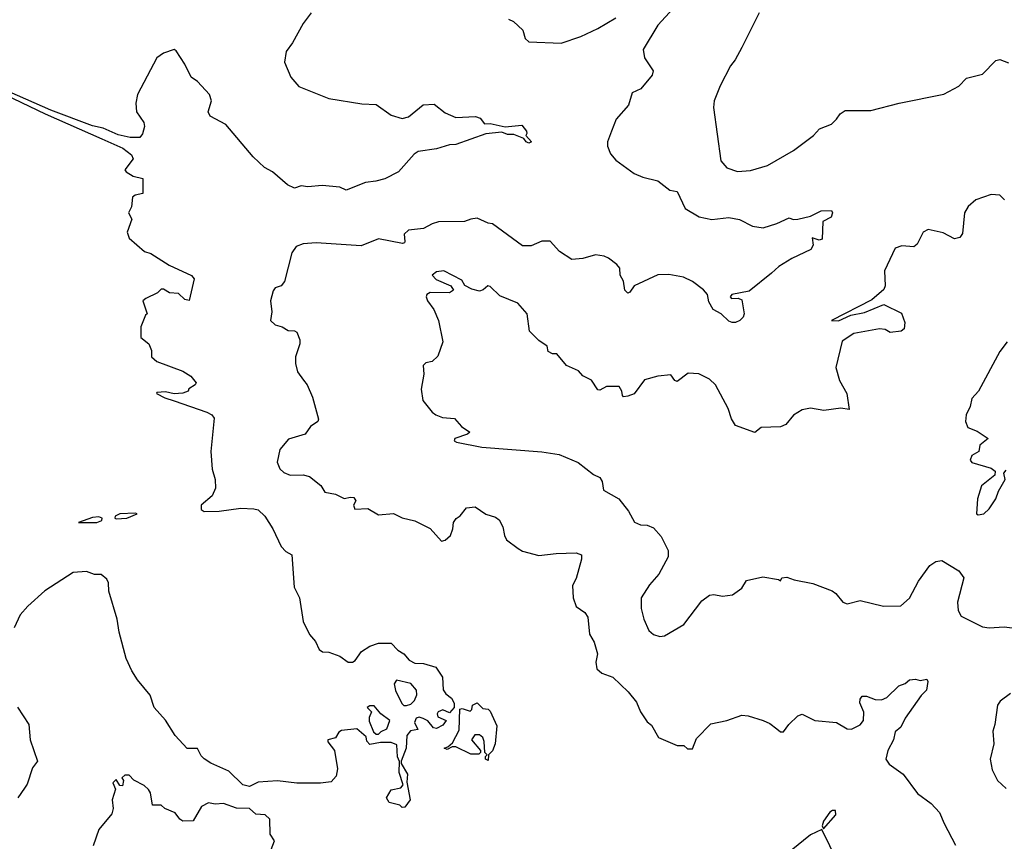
# Model space of a CAD drawing. Extents: x 1603745 to 1745082, y 385868 to 533966.
# Tile 195 of 256: x 1663517 to 1668096, y 447172 to 450993. Entities that reach past the tile are written whole.
import ezdxf

# ---------------------------------------------------------------- set-up
doc = ezdxf.new("R2010")
doc.units = 0

msp = doc.modelspace()

# ---------------------------------------------------------------- linework, layer by layer
at = {"layer": '0CON20XD'}
for points in [[(1666573.8, 451065), (1666485, 450968), (1666416.2, 450855), (1666422.5, 450815), (1666462, 450755), (1666458, 450735), (1666405, 450671.2), (1666365, 450652.5), (1666348, 450595), (1666290.3, 450529.7), (1666269.4, 450475), (1666250, 450425), (1666250.5, 450405), (1666265, 450370), (1666289.4, 450339.4), (1666375, 450278.1), (1666415, 450261.4), (1666484.3, 450244.3), (1666540.3, 450200.3), (1666575, 450193.8), (1666612, 450115), (1666676.8, 450076.8), (1666735, 450064.3), (1666815, 450072.9), (1666865, 450064), (1666925, 450032.9), (1666975, 450025.7), (1667037.5, 450045), (1667095, 450072), (1667114.6, 450064.6), (1667135.6, 450065.6), (1667195, 450079.5), (1667244.2, 450104.2), (1667292.5, 450105), (1667296.7, 450095), (1667290, 450075), (1667252.5, 450055), (1667248.3, 449971.7), (1667235, 449967.5), (1667201.7, 449978.3), (1667207.5, 449945), (1667196.7, 449925), (1667107.9, 449882.1), (1667046.7, 449845), (1667012.5, 449815), (1666909.5, 449730.5), (1666828.8, 449715), (1666821.2, 449705), (1666826.4, 449696.4), (1666858.8, 449698.8), (1666875, 449690), (1666885.6, 449625), (1666880.9, 449609.1), (1666865.6, 449594.4), (1666845.6, 449584.4), (1666830, 449585), (1666815, 449591.2), (1666778.8, 449625), (1666741.5, 449645), (1666721.3, 449681.3), (1666715.6, 449715), (1666697.5, 449737.5), (1666646, 449775), (1666603.8, 449795), (1666535, 449808.6), (1666485, 449806), (1666375, 449755.8), (1666355, 449726.7), (1666345, 449721.2), (1666331.4, 449735), (1666325, 449777.5), (1666310, 449805), (1666307, 449837), (1666293.8, 449855), (1666255, 449883.8), (1666235, 449893.8), (1666195, 449900), (1666135, 449883.3), (1666085, 449877.5), (1666027.5, 449915), (1665983, 449963), (1665945, 449963.3), (1665895, 449941.2), (1665855, 449941.2), (1665715, 450043.3), (1665695, 450046.2), (1665645, 450070), (1665615, 450066.2), (1665585.8, 450054.2), (1665465, 450052.5), (1665435, 450044), (1665395, 450022.5), (1665325, 450014.4), (1665304.4, 449995), (1665307.7, 449962.3), (1665306.2, 449955), (1665297.3, 449952.7), (1665185, 449974.5), (1665105, 449941.4), (1664895, 449955.8), (1664835, 449951.4), (1664801.7, 449938.3), (1664781.6, 449908.4), (1664748, 449775), (1664732.5, 449755), (1664705, 449746.7), (1664695, 449732.5), (1664683.3, 449685), (1664689.2, 449635), (1664682.8, 449595), (1664704.7, 449574.7), (1664738, 449565), (1664765, 449548), (1664795, 449546.7), (1664805, 449540), (1664820, 449505), (1664820, 449485), (1664799.2, 449425), (1664800, 449395), (1664808.8, 449355), (1664837.1, 449317.1), (1664853.3, 449295), (1664877.7, 449237.7), (1664906.2, 449135), (1664903.3, 449125), (1664868.8, 449101.2), (1664845, 449066.2), (1664767.3, 449042.7), (1664725.9, 448994.1), (1664713.8, 448935), (1664726.2, 448905), (1664745, 448888), (1664775, 448874.3), (1664835, 448876), (1664865, 448868.8), (1664917.7, 448827.7), (1664936.4, 448796.4), (1664985, 448786.2), (1665025, 448766.2), (1665055, 448773.3), (1665070.7, 448770.7), (1665080, 448755), (1665068.8, 448735), (1665075, 448717.5), (1665135, 448720), (1665185, 448690), (1665255, 448696.2), (1665295, 448676.7), (1665355, 448662.5), (1665426.4, 448626.4), (1665478.3, 448568.3), (1665495, 448572.5), (1665520, 448595), (1665531.2, 448625), (1665533.8, 448655), (1665546.1, 448673.9), (1665565, 448686.7), (1665595, 448722.5), (1665635, 448727.5), (1665685, 448693.8), (1665729.1, 448679.1), (1665746.6, 448666.6), (1665764.2, 448635), (1665771.4, 448595), (1665781.4, 448575), (1665835, 448534.3), (1665855, 448521.9), (1665931.2, 448501.2), (1666011.2, 448511.2), (1666105, 448513.8), (1666128.8, 448505), (1666130, 448485), (1666104.3, 448395), (1666087.9, 448362.1), (1666090.5, 448305), (1666105, 448263.8), (1666145.7, 448235.7), (1666158.8, 448215), (1666166, 448135), (1666188.9, 448098.9), (1666204.3, 448045), (1666196.7, 448005), (1666200, 447975), (1666223.9, 447953.9), (1666275, 447936.2), (1666347, 447867), (1666385, 447820), (1666404.3, 447774.3), (1666435, 447727.5), (1666455, 447712.5), (1666487.5, 447655), (1666575, 447617.5), (1666605, 447617.5), (1666623, 447603), (1666645, 447602.5), (1666665, 447650), (1666731.2, 447718.8), (1666805, 447733.8), (1666875, 447758.6), (1666905, 447755.8), (1666975, 447734.3), (1667005, 447720.6), (1667038, 447695), (1667055, 447681.2), (1667069.2, 447680.8), (1667093.3, 447715), (1667135, 447756.2), (1667155, 447763.3), (1667215, 447734.3), (1667315, 447724.3), (1667365, 447695.8), (1667385.7, 447694.3), (1667425, 447714.2), (1667441.4, 447735), (1667443, 447773), (1667424.1, 447815.9), (1667425.9, 447834.1), (1667435, 447846.7), (1667455, 447848), (1667495, 447831.2), (1667525, 447830), (1667549.1, 447840.9), (1667605, 447896.2), (1667635, 447906.7), (1667655, 447923.3), (1667683, 447927), (1667705, 447920), (1667736.1, 447926.1), (1667740, 447915), (1667734.6, 447875), (1667709.4, 447850.6), (1667634.8, 447745.2), (1667615, 447703.3), (1667587.7, 447682.3), (1667580.4, 447645), (1667553.7, 447595), (1667544.7, 447555), (1667561.1, 447531.1), (1667626, 447485), (1667692.5, 447395), (1667755, 447348), (1667795, 447305.8), (1667815.5, 447255.5), (1667869.2, 447155)], [(1664872, 451025), (1664834.6, 450975.4), (1664785.6, 450885), (1664755.7, 450845), (1664747.5, 450795), (1664777.5, 450725), (1664815, 450682), (1664955, 450625.8), (1665108.3, 450601.7), (1665175, 450598.1), (1665245, 450549.4), (1665295, 450532.9), (1665325, 450541.4), (1665393.3, 450596.7), (1665445, 450600.6), (1665495, 450560), (1665545, 450537.5), (1665637, 450543), (1665657.5, 450535), (1665678.3, 450508.3), (1665705, 450510), (1665775, 450494.4), (1665852.6, 450502.6), (1665873.8, 450475), (1665875.8, 450464.2), (1665870, 450455), (1665896.9, 450425), (1665885, 450418.6), (1665871.9, 450425), (1665861.2, 450441.2), (1665815, 450459.2), (1665785, 450459.3), (1665759.6, 450469.6), (1665685, 450461.8), (1665545, 450413.3), (1665515, 450411.2), (1665455, 450392.5), (1665369.3, 450380.7), (1665351.8, 450368.2), (1665278.8, 450285), (1665215, 450252.9), (1665172.7, 450242.7), (1665125, 450235.8), (1665035, 450200.8), (1665005, 450214.4), (1664922.7, 450222.7), (1664856, 450216), (1664825, 450220), (1664795, 450210), (1664761.4, 450225), (1664692.5, 450285), (1664655.4, 450305.4), (1664602.5, 450355), (1664476, 450505), (1664402, 450545), (1664392.5, 450565), (1664408.1, 450615), (1664400, 450645), (1664343.3, 450705), (1664314.2, 450725), (1664285, 450786.2), (1664245, 450848.8), (1664235, 450853.8), (1664185, 450837.5), (1664155, 450815.7), (1664064.6, 450645), (1664056.2, 450605), (1664060, 450565), (1664094.4, 450515), (1664096.5, 450496.5), (1664088.3, 450461.7), (1664075.3, 450444.7), (1664030, 450445), (1663975, 450457.7), (1663905, 450489.2), (1663855, 450499.8), (1663661.9, 450571.9), (1663467.7, 450657.7)], [(1666956, 451025), (1666875.6, 450864.4), (1666844.1, 450805.9), (1666821.7, 450778.3), (1666773.8, 450685), (1666746, 450615), (1666744, 450585), (1666777.2, 450337.2), (1666804.7, 450304.7), (1666855, 450286.7), (1666915, 450292.2), (1666994.6, 450315.4), (1667115, 450384.3), (1667208.8, 450455), (1667236.7, 450485), (1667292.1, 450507.9), (1667315, 450531.2), (1667332.5, 450555), (1667355, 450571.4), (1667475, 450570), (1667607.5, 450605), (1667815, 450646.7), (1667885, 450683.8), (1667919.3, 450720.7), (1667995, 450740), (1668057, 450803), (1668075, 450808), (1668115, 450792)], [(1665790, 450995), (1665812.5, 450985), (1665856.7, 450945), (1665866.7, 450905), (1665885, 450890), (1666035, 450883.1), (1666126.2, 450915), (1666205, 450951.9), (1666288.6, 451001.4)], [(1663300.4, 450715), (1663635, 450554.8), (1663899.3, 450439.3), (1663996.4, 450395), (1664036.9, 450365), (1664043.9, 450346.1), (1664006.2, 450295), (1664011.2, 450285), (1664045, 450266), (1664090, 450255), (1664090, 450185), (1664053, 450177), (1664041.7, 450168.3), (1664037, 450123), (1664022.5, 450095), (1664037.5, 450065), (1664016.7, 450005), (1664026.4, 449976.4), (1664097.5, 449915), (1664126.1, 449906.1), (1664212.3, 449852.3), (1664315, 449803.8), (1664328.3, 449788.3), (1664305, 449687.5), (1664285, 449692.5), (1664255, 449720), (1664213, 449723), (1664185, 449740), (1664175, 449740), (1664157, 449723), (1664103, 449697), (1664090, 449685), (1664110, 449625), (1664101.7, 449618.3), (1664080, 449565), (1664080, 449515), (1664117.5, 449485), (1664130, 449455), (1664130, 449425), (1664155, 449404.2), (1664275, 449358.8), (1664313.3, 449335), (1664337.5, 449305), (1664332.5, 449295), (1664303.6, 449276.4), (1664300, 449265), (1664275, 449256.2), (1664235, 449254), (1664195, 449263.3), (1664155, 449260), (1664152.5, 449255), (1664191.2, 449235), (1664235, 449220.9), (1664387.7, 449167.7), (1664410.4, 449155), (1664420.4, 449140.4), (1664406.3, 448985), (1664412.5, 448902.5), (1664426.2, 448855), (1664426.9, 448815), (1664411.1, 448778.9), (1664360, 448735), (1664361.2, 448715), (1664375, 448706.2), (1664445, 448708.2), (1664545, 448721), (1664605, 448719), (1664625, 448713.1), (1664656.7, 448685), (1664693.8, 448625), (1664733.2, 448543.2), (1664755, 448519.6), (1664782, 448505), (1664792.7, 448355), (1664818.1, 448305), (1664834.3, 448194.3), (1664863.8, 448133.8), (1664892.1, 448102.1), (1664909.4, 448065), (1664925, 448053.1), (1664955, 448051.4), (1665005, 448032.9), (1665045, 448005.8), (1665064, 448006), (1665076.7, 448013.3), (1665106.7, 448055), (1665145, 448079.2), (1665185, 448093.8), (1665245, 448094), (1665275, 448061.2), (1665303.3, 448045), (1665327.5, 448015), (1665355, 448001.2), (1665395, 447998.8), (1665452, 447982), (1665483.3, 447935), (1665486.7, 447876.7), (1665498.3, 447858.3), (1665525, 447837.5), (1665537.5, 447815), (1665537.5, 447795), (1665515, 447770), (1665485, 447783.3), (1665462.5, 447775), (1665457.5, 447765), (1665460.7, 447750.7), (1665500, 447735), (1665485, 447713.3), (1665455, 447696.7), (1665440.7, 447700.7), (1665415, 447732.5), (1665393.6, 447743.6), (1665375, 447750), (1665360, 447745), (1665353.3, 447725), (1665368.3, 447691.7), (1665333.9, 447686.1), (1665317.5, 447665), (1665313.3, 447605), (1665290, 447545), (1665290, 447535), (1665320, 447485), (1665317, 447447), (1665332.5, 447365), (1665308.3, 447331.7), (1665295, 447330), (1665285, 447340), (1665235, 447352.5), (1665222.5, 447375), (1665245, 447412.5), (1665288.8, 447421.2), (1665300, 447435), (1665282, 447492), (1665283, 447543), (1665274.2, 447565), (1665270.7, 447620.7), (1665245, 447632.5), (1665195, 447632.5), (1665145, 447622.5), (1665131.7, 447638.3), (1665128.3, 447658.3), (1665085, 447696), (1665013, 447687), (1665000.7, 447679.3), (1664985, 447654), (1664950, 447645), (1664950, 447635), (1664980, 447595), (1664995, 447510), (1664988.5, 447475), (1664965, 447449.2), (1664915, 447443.1), (1664805, 447443.1), (1664715.9, 447454.1), (1664625, 447447.1), (1664585, 447427.5), (1664554.6, 447434.6), (1664488.8, 447498.8), (1664405.8, 447535.8), (1664375, 447556), (1664360.3, 447570.3), (1664343.6, 447603.6), (1664295, 447603.3), (1664240, 447665), (1664195.4, 447735.4), (1664141.4, 447795), (1664122.8, 447852.8), (1664064, 447924), (1664038.1, 447965), (1664012, 448022), (1663979.2, 448145), (1663970, 448205), (1663931.1, 448335), (1663929.1, 448375), (1663921.7, 448391.7), (1663895, 448413.1), (1663865, 448413.6), (1663826.8, 448426.8), (1663765, 448422.8), (1663633, 448337), (1663554.8, 448265.2), (1663519.1, 448225), (1663490.8, 448165)], [(1668097.5, 450155), (1668075, 450176.9), (1668035, 450179.4), (1667963.8, 450155), (1667928, 450125), (1667911.4, 450095), (1667901.7, 449998.3), (1667889.7, 449980.3), (1667864.5, 449974.5), (1667811.3, 450001.3), (1667742.3, 450017.7), (1667718.8, 450005), (1667690.6, 449949.4), (1667675, 449937.5), (1667618.8, 449941.2), (1667588.8, 449931.2), (1667538.6, 449825), (1667541.9, 449755), (1667535, 449738), (1667479, 449691), (1667292.5, 449595), (1667325, 449593.1), (1667381.5, 449618.5), (1667445, 449632.1), (1667535, 449668.1), (1667617.7, 449627.7), (1667633.8, 449585), (1667630, 449555), (1667615.7, 449544.3), (1667565, 449539.2), (1667542.5, 449552.5), (1667515, 449555.6), (1667395.9, 449534.1), (1667341.7, 449498.3), (1667312.5, 449375), (1667329.2, 449315), (1667362.7, 449255), (1667375, 449180), (1667336.1, 449186.1), (1667256.1, 449176.1), (1667195, 449186), (1667155, 449179.2), (1667115.8, 449154.2), (1667079.3, 449110.7), (1667055, 449099.5), (1666965, 449096.4), (1666935, 449073.3), (1666845.8, 449105.8), (1666827, 449137), (1666812, 449185), (1666752, 449295), (1666725, 449322), (1666675, 449346), (1666625, 449348.6), (1666575, 449310), (1666563.8, 449315), (1666545, 449341.2), (1666484.5, 449335.5), (1666422, 449318), (1666375, 449252.5), (1666345, 449242.5), (1666325, 449240), (1666320, 449245), (1666317.5, 449265), (1666305, 449287.5), (1666245, 449287.5), (1666215, 449270), (1666205, 449272.5), (1666176.4, 449316.4), (1666135, 449337.5), (1666115, 449360), (1666060, 449385), (1666015, 449440), (1665995, 449440), (1665975, 449450), (1665970, 449475), (1665930.7, 449500.7), (1665887.5, 449545), (1665876.7, 449625), (1665833.3, 449675), (1665749.1, 449709.1), (1665705, 449752.5), (1665694, 449755), (1665672.9, 449737.1), (1665655, 449731.4), (1665619.5, 449739.5), (1665586.5, 449756.5), (1665572.2, 449782.2), (1665488.8, 449825), (1665455, 449820.9), (1665435.7, 449805), (1665454.3, 449784.3), (1665522, 449755), (1665533.8, 449735), (1665515, 449723.5), (1665425, 449723.8), (1665410, 449715), (1665406.7, 449705), (1665412.5, 449685), (1665442, 449645), (1665463.8, 449595), (1665483.8, 449495), (1665461.7, 449428.3), (1665435, 449403.3), (1665405, 449397.5), (1665393.3, 449385), (1665395.8, 449345), (1665383.2, 449275), (1665392.1, 449222.1), (1665435, 449167.5), (1665452, 449155), (1665482.6, 449142.6), (1665539.2, 449139.2), (1665570.7, 449100.7), (1665610, 449075), (1665600, 449065), (1665540, 449045), (1665537.5, 449035), (1665548.3, 449028.3), (1665665.4, 449005.4), (1665945, 448983.3), (1666025, 448970.6), (1666114, 448934), (1666185, 448878.8), (1666214, 448864), (1666226, 448846), (1666231.2, 448805), (1666303.8, 448765), (1666348.3, 448708.3), (1666376.1, 448656.1), (1666404.1, 448644.1), (1666435, 448643.3), (1666465, 448630), (1666499.7, 448589.7), (1666532, 448525), (1666532, 448495), (1666489.2, 448415), (1666445, 448365.8), (1666406.9, 448305), (1666407.5, 448255), (1666419.4, 448205), (1666443, 448153), (1666465, 448134), (1666494.2, 448124.2), (1666515, 448128), (1666605, 448180.8), (1666688.8, 448291.2), (1666725, 448316.7), (1666745, 448320), (1666785, 448312), (1666832.1, 448317.9), (1666875, 448350), (1666897.5, 448385), (1666973, 448403), (1667045, 448390), (1667055, 448383.3), (1667061.7, 448398.3), (1667085, 448401.2), (1667118, 448388), (1667205, 448371.2), (1667295, 448336.7), (1667312.5, 448325), (1667344.2, 448285), (1667365, 448276.9), (1667425, 448292.5), (1667533.6, 448266.4), (1667615, 448267.5), (1667655, 448302.5), (1667697.2, 448382.8), (1667749.2, 448455), (1667776.8, 448473.2), (1667805, 448478), (1667885, 448430), (1667907.6, 448397.6), (1667877.5, 448285), (1667881.4, 448245), (1667895, 448220), (1667995, 448170), (1668025, 448165.8), (1668095, 448170), (1668145, 448163.8)], [(1668108.8, 449495), (1668075, 449450), (1667975.7, 449265), (1667945, 449231.2), (1667937.1, 449195), (1667918.9, 449155), (1667915.8, 449125), (1667926.8, 449096.8), (1667970.3, 449080.3), (1668020, 449045), (1667982.5, 449015), (1667976.7, 448985), (1667945, 448966.7), (1667936.7, 448945), (1667944.4, 448934.4), (1668035, 448907.5), (1668053, 448893), (1668052.5, 448875), (1667990, 448825), (1667971.2, 448765), (1667966.7, 448695), (1667975, 448690), (1668001.2, 448695), (1668025, 448719.2), (1668055.7, 448765), (1668068.8, 448801.2), (1668100, 448855), (1668093.8, 448885), (1668105, 448898.6)], [(1663875, 448654.6), (1663898.6, 448665), (1663900.6, 448675), (1663885, 448681.1), (1663855, 448677.7), (1663790, 448655), (1663875, 448654.6)], [(1663965, 448672.2), (1664015, 448674.7), (1664062.5, 448695), (1664055, 448698), (1663982.5, 448695), (1663960.4, 448685), (1663959.5, 448675), (1663965, 448672.2)], [(1665315, 447803.3), (1665335, 447810), (1665352.3, 447827.7), (1665363, 447853), (1665362.5, 447875), (1665335, 447906.7), (1665268.3, 447921.7), (1665257.5, 447905), (1665264.1, 447874.1), (1665293.9, 447813.9), (1665303.9, 447803.9), (1665315, 447803.3)], [(1668125, 447860), (1668075.8, 447824.2), (1668064.2, 447805.8), (1668052.5, 447715), (1668042, 447685), (1668047.5, 447625), (1668030.8, 447555), (1668040, 447505), (1668064.2, 447455), (1668105, 447417.5)], [(1665185, 447670), (1665197, 447683), (1665223.9, 447696.1), (1665237.5, 447735), (1665196.7, 447765), (1665165, 447802.5), (1665145, 447802.5), (1665132.5, 447795), (1665152.5, 447775), (1665141.4, 447748.6), (1665141.7, 447731.7), (1665161.7, 447681.7), (1665175, 447670), (1665185, 447670)], [(1665695, 447547.5), (1665683.3, 447555), (1665682.5, 447567.5), (1665690, 447575), (1665680, 447585), (1665677, 447637), (1665670, 447655), (1665655, 447667.5), (1665633, 447667), (1665617.5, 447645), (1665660, 447595), (1665660, 447585), (1665651.7, 447578.3), (1665615, 447577.5), (1665545, 447612.5), (1665528.3, 447611.7), (1665505, 447600), (1665490, 447605), (1665508.3, 447611.7), (1665530, 447630), (1665560, 447690), (1665563.3, 447786.7), (1665575, 447790), (1665611.7, 447778.3), (1665620, 447785), (1665623.3, 447805), (1665645, 447816.7), (1665670, 447790), (1665695, 447786.7), (1665705, 447777.5), (1665735, 447710), (1665727.5, 447625), (1665715, 447593.3), (1665697.5, 447575), (1665695, 447547.5)], [(1663505.9, 447795.9), (1663558.9, 447715), (1663565.6, 447645), (1663600, 447545), (1663576.1, 447513.9), (1663552.1, 447437.9), (1663539.7, 447420.3), (1663508, 447375)], [(1664685.7, 447135), (1664701.2, 447175), (1664681.8, 447205), (1664679.4, 447275), (1664658.8, 447295), (1664615, 447298.6), (1664585, 447325.3), (1664525, 447326.8), (1664465, 447348.4), (1664425, 447344.6), (1664395, 447350.9), (1664362.2, 447335), (1664322.8, 447267.2), (1664275, 447266.1), (1664260.9, 447275), (1664239.2, 447305), (1664191.2, 447325), (1664175, 447341.2), (1664135, 447341.2), (1664125, 447397.5), (1664115, 447413.3), (1664095, 447432.5), (1664047, 447457), (1664025, 447480), (1664005, 447480), (1663991.7, 447468.3), (1664000, 447455), (1663995, 447430), (1663981.7, 447431.7), (1663965, 447460), (1663950, 447445), (1663962.5, 447415), (1663946.2, 447365), (1663951.2, 447325), (1663945, 447300), (1663885, 447227.5), (1663858, 447152)], [(1667255, 447230), (1667312.4, 447295), (1667310.6, 447315), (1667296.1, 447316.1), (1667285, 447308.4), (1667255, 447265.5), (1667249.4, 447245), (1667255, 447230)], [(1667322.2, 447075), (1667247.5, 447227.5), (1667195, 447202.8), (1667105, 447129.2)]]:
    msp.add_lwpolyline(points, dxfattribs=at)

doc.saveas('drawing.dxf')
